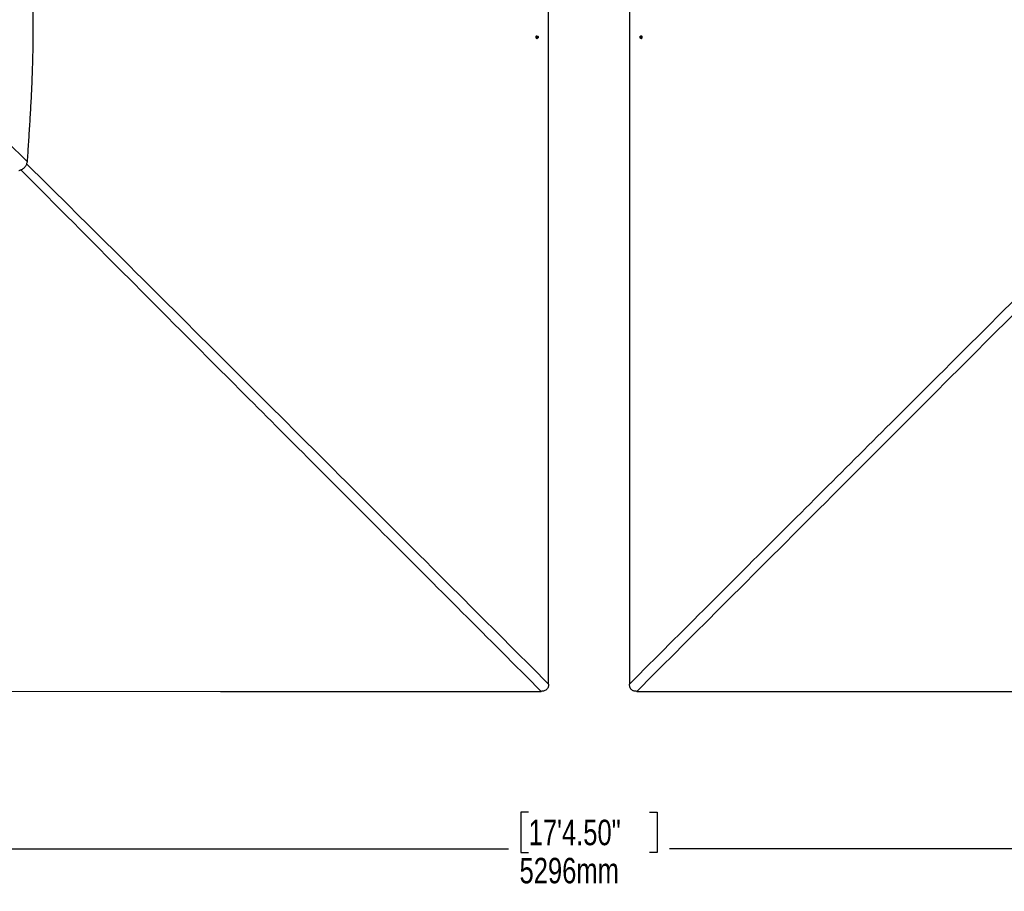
# Model space of a CAD drawing. Header units: millimetres. Extents: x 20 to 19939, y 40 to 15016.
# Tile 57 of 106: x 4544 to 8409, y 8615 to 12035. Entities that reach past the tile are written whole.
import ezdxf

# ---------------------------------------------------------------- set-up
doc = ezdxf.new("R2010")
doc.units = ezdxf.units.MM
doc.header["$LTSCALE"] = 2
doc.layers.add('COMPONENT_GEOMETRY', color=7, linetype='Continuous')
doc.styles.add('SLDTEXTSTYLE0', font='TXT', dxfattribs={"width": 0.75})
doc.dimstyles.new('SLDDIMSTYLE0', dxfattribs={"dimtxt": 100, "dimasz": 6.604, "dimexe": 0, "dimexo": 0.0625, "dimgap": 25, "dimtad": 0, "dimtih": 1, "dimtoh": 1, "dimdec": 1, "dimrnd": 1e-09, "dimzin": 12, "dimdsep": 46, "dimtxsty": 'SLDTEXTSTYLE0', "dimsah": 1, "dimcen": 0.09, "dimadec": 0, "dimazin": 3, "dimtfac": 1, "dimtdec": 1, "dimtofl": 0, "dimtmove": 0, "dimatfit": 3, "dimfxl": 1, "dimfrac": 2, "dimtolj": 1, "dimtzin": 12, "dimarcsym": 0})
doc.dimstyles.new('SLDDIMSTYLE1', dxfattribs={"dimtxt": 100, "dimasz": 6.604, "dimexe": 0, "dimexo": 0.0625, "dimgap": 25, "dimtad": 0, "dimtih": 1, "dimtoh": 1, "dimdec": 0, "dimrnd": 1e-09, "dimzin": 12, "dimdsep": 46, "dimtxsty": 'SLDTEXTSTYLE0', "dimsah": 1, "dimcen": 0.09, "dimadec": 0, "dimazin": 3, "dimtfac": 1, "dimtdec": 0, "dimtofl": 0, "dimtmove": 0, "dimatfit": 3, "dimfxl": 1, "dimfrac": 2, "dimtolj": 1, "dimtzin": 12, "dimarcsym": 0})

# ---------------------------------------------------------------- blocks, each defined once
blk = doc.blocks.new('_D')
at = {"layer": 'COMPONENT_GEOMETRY', "color": 7}
for p, q in [((7259.4, 14695.6), (13752.9, 14695.6)), ((13746.6, 14695.6), (13746.6, 12212)), ((13546.5, 12191.7), (13516, 12191.7)), ((13516, 12191.7), (13516, 12033)), ((13946.6, 12191.7), (13977.1, 12191.7)), ((13977.1, 12191.7), (13977.1, 12033)), ((13516, 12033), (13546.5, 12033)), ((13977.1, 12033), (13946.6, 12033)), ((13746.6, 9399.7), (13746.6, 11883.3)), ((9509.2, 9399.7), (13752.9, 9399.7))]:
    blk.add_line(p, q, dxfattribs=at)
for points in [[(13746.6, 14695.6), (13745.6, 14689), (13747.6, 14689)], [(13746.6, 9399.7), (13747.6, 9406.3), (13745.6, 9406.3)]]:
    blk.add_solid(points, dxfattribs=at)
at = {"layer": 'COMPONENT_GEOMETRY', "color": 7, "char_height": 100, "attachment_point": 1, "style": 'SLDTEXTSTYLE0'}
for s, insert in [('8\'8.25"', (13546.5, 12161.9)), ('2648mm', (13473.8, 12012.2))]:
    blk.add_mtext(s, dxfattribs=dict(at, insert=insert))
blk = doc.blocks.new('_D_2')
at = {"layer": 'COMPONENT_GEOMETRY', "color": 7}
for p, q in [((6776.7, 15015.6), (762.9, 15015.6)), ((769.3, 15015.6), (769.3, 12372)), ((569.2, 12351.7), (538.7, 12351.7)), ((538.7, 12351.7), (538.7, 12193)), ((969.3, 12351.7), (999.8, 12351.7)), ((999.8, 12351.7), (999.8, 12193)), ((538.7, 12193), (569.2, 12193)), ((999.8, 12193), (969.3, 12193)), ((769.3, 9399.7), (769.3, 12043.3)), ((4049.4, 9399.7), (762.9, 9399.7))]:
    blk.add_line(p, q, dxfattribs=at)
for points in [[(769.3, 15015.6), (768.3, 15009), (770.3, 15009)], [(769.3, 9399.7), (770.3, 9406.3), (768.3, 9406.3)]]:
    blk.add_solid(points, dxfattribs=at)
at = {"layer": 'COMPONENT_GEOMETRY', "color": 7, "char_height": 100, "attachment_point": 1, "style": 'SLDTEXTSTYLE0'}
for s, insert in [('9\'2.55"', (569.2, 12321.9)), ('2808mm', (496.5, 12172.2))]:
    blk.add_mtext(s, dxfattribs=dict(at, insert=insert))
blk = doc.blocks.new('_D_3')
at = {"layer": 'COMPONENT_GEOMETRY', "color": 7}
for p, q in [((1483.4, 11965.7), (1483.4, 8775.3)), ((12075.2, 11965.7), (12075.2, 8775.3)), ((6542.3, 8925.7), (6511.8, 8925.7)), ((6511.8, 8925.7), (6511.8, 8767)), ((7016.3, 8925.7), (7046.8, 8925.7)), ((7046.8, 8925.7), (7046.8, 8767)), ((1483.4, 8781.7), (6463.5, 8781.7)), ((12075.2, 8781.7), (7095.1, 8781.7)), ((6511.8, 8767), (6542.3, 8767)), ((7046.8, 8767), (7016.3, 8767))]:
    blk.add_line(p, q, dxfattribs=at)
for points in [[(1483.4, 8781.7), (1490, 8780.7), (1490, 8782.7)], [(12075.2, 8781.7), (12068.6, 8782.7), (12068.6, 8780.7)]]:
    blk.add_solid(points, dxfattribs=at)
at = {"layer": 'COMPONENT_GEOMETRY', "color": 7, "char_height": 100, "attachment_point": 1, "style": 'SLDTEXTSTYLE0'}
for s, insert in [('17\'4.50"', (6542.3, 8895.9)), ('5296mm', (6506.5, 8746.3))]:
    blk.add_mtext(s, dxfattribs=dict(at, insert=insert))

msp = doc.modelspace()

# ---------------------------------------------------------------- linework, layer by layer
at = {"color": 7, "linetype": 'Continuous', "lineweight": 25}
for p, q in [((6571.69, 11965.05), (6571.94, 11968.5)), ((6574.19, 11963.07), (6571.69, 11965.05)), ((6571.94, 11968.5), (6574.69, 11969.98)), ((6574.07, 11963.81), (6573.59, 11963.55)), ((6573.8, 11969.5), (6574.44, 11968.99)), ((6575.44, 11964.55), (6574.07, 11963.81)), ((6576.94, 11964.55), (6574.19, 11963.07)), ((6574.44, 11968.99), (6575.69, 11968)), ((6574.69, 11969.98), (6577.19, 11968.01)), ((6575.57, 11966.28), (6575.44, 11964.55)), ((6575.44, 11964.55), (6576.94, 11964.55)), ((6575.69, 11968), (6575.57, 11966.28)), ((6575.69, 11968), (6577.19, 11968.01)), ((6577.19, 11968.01), (6576.94, 11964.55)), ((6981.39, 11965.04), (6981.64, 11968.49)), ((6983.89, 11963.07), (6981.39, 11965.04)), ((6982.89, 11965.04), (6981.39, 11965.04)), ((6981.64, 11968.49), (6984.38, 11969.98)), ((6983.13, 11968.49), (6981.64, 11968.49)), ((6982.89, 11965.04), (6983.01, 11966.76)), ((6984.14, 11964.05), (6982.89, 11965.04)), ((6983.01, 11966.76), (6983.13, 11968.49)), ((6983.13, 11968.49), (6984.51, 11969.23)), ((6986.64, 11964.56), (6983.89, 11963.07)), ((6984.77, 11963.55), (6984.14, 11964.05)), ((6984.38, 11969.98), (6986.88, 11968.01)), ((6984.51, 11969.23), (6985, 11969.5)), ((6986.88, 11968.01), (6986.64, 11964.56)), ((4562.81, 11455.47), (4562.92, 11455.58))]:
    msp.add_line(p, q, dxfattribs=at)
at = {"color": 7, "linetype": 'Continuous', "lineweight": 25, "flags": 128}
for points in [[(6620.49, 11968.27), (6620.51, 13249.46), (6620.57, 14452.18)], [(6938.01, 14452.18), (6938.04, 13878.83), (6938.07, 13249.46), (6938.09, 12608.87), (6938.09, 11968.27)], [(6578.6, 11966.14), (6578.41, 11967.98), (6577.62, 11969.6), (6576.34, 11970.75), (6574.78, 11971.26), (6573.17, 11971.05), (6571.74, 11970.15), (6570.73, 11968.7), (6570.29, 11966.92), (6570.47, 11965.07), (6571.26, 11963.45), (6572.54, 11962.3), (6574.1, 11961.79), (6575.72, 11962), (6577.14, 11962.9), (6578.15, 11964.35), (6578.6, 11966.14)], [(6573.53, 11963.6), (6573.75, 11963.66), (6574.07, 11963.81)], [(6620.57, 9428.35), (6620.54, 10057.71), (6620.51, 10687.07), (6620.49, 11327.67), (6620.49, 11968.27)], [(6938.09, 11968.27), (6938.07, 10687.07), (6938.01, 9428.35)], [(6979.98, 11966.91), (6980.17, 11965.07), (6980.96, 11963.45), (6982.23, 11962.3), (6983.8, 11961.79), (6985.41, 11962), (6986.83, 11962.91), (6987.84, 11964.36), (6988.29, 11966.14), (6988.1, 11967.98), (6987.31, 11969.6), (6986.04, 11970.75), (6984.48, 11971.26), (6982.86, 11971.05), (6981.44, 11970.14), (6980.43, 11968.69), (6979.98, 11966.91)], [(6985.06, 11969.45), (6984.83, 11969.38), (6984.51, 11969.23)], [(4051.92, 9399.71), (5333.11, 9399.68), (6591.82, 9399.62)], [(6966.76, 9399.62), (7596.11, 9399.66), (8225.47, 9399.68), (8866.06, 9399.7), (9506.66, 9399.71)]]:
    msp.add_lwpolyline(points, dxfattribs=at)
at = {"color": 7, "linetype": 'Continuous', "lineweight": 25}
for centre, radius, start, end in [((6572.89, 11967.04), 2.5, 51.49051, 72.40814), ((6572.56, 11966.42), 3.02, 300.15932, 357.30967), ((6572.41, 11966.56), 3.17, 354.91532, 50.16894), ((6569.88, 11966.51), 10.63, 355.89688, 20.89848), ((6569.88, 11966.51), 10.63, 339.38327, 355.89688), ((6988.7, 11966.51), 10.63, 175.89721, 200.61673), ((6988.7, 11966.51), 10.63, 159.10152, 175.89721), ((6986.16, 11966.48), 3.16, 174.9002, 230.20864), ((6986.03, 11966.62), 3.02, 120.21712, 177.29703), ((6985.69, 11966), 2.49, 231.54636, 252.21017)]:
    msp.add_arc(centre, radius, start, end, dxfattribs=at)
for points, knots in [([(4574.78, 11477.72), (4576.31, 11500.56), (4579.41, 11546.97), (4584.07, 11617.56), (4588.42, 11690.08), (4592.21, 11764.33), (4595.19, 11840.27), (4596.91, 11909.15), (4597.66, 11970.77), (4597.71, 12024.95), (4597.13, 12080.26), (4595.87, 12136.96), (4594.06, 12189.96), (4591.87, 12239.32), (4589.43, 12285.15), (4586.88, 12326.04), (4584.39, 12361.86), (4582.09, 12392.51), (4579.49, 12424.93), (4577.53, 12447.18), (4576.52, 12458.73)], [0, 0, 0, 0, 0.06994741, 0.14211336, 0.21609795, 0.29185137, 0.36916914, 0.44816148, 0.50225305, 0.55734339, 0.61358969, 0.67117546, 0.73054798, 0.77552813, 0.82209008, 0.87073046, 0.90063299, 0.93177229, 0.96460539, 1, 1, 1, 1]), ([(4188.68, 11834.59), (4200.14, 11825.59), (4223.07, 11807.58), (4256.16, 11779.13), (4294.23, 11745.23), (4337.22, 11705.8), (4401.1, 11645.73), (4480.32, 11569.75), (4543.3, 11508.4), (4574.78, 11477.72)], [0, 0, 0, 0, 0.0830759, 0.1661805, 0.249283, 0.3742529, 0.4992254, 0.7496044, 1, 1, 1, 1]), ([(4540.66, 11443.6), (4542.02, 11443.95), (4544.68, 11444.65), (4548.5, 11446.05), (4552.91, 11448.07), (4557.87, 11451), (4561.15, 11453.97), (4562.81, 11455.47)], [0, 0, 0, 0, 0.1652591, 0.3248597, 0.4794964, 0.7365719, 1, 1, 1, 1]), ([(4562.92, 11455.58), (4563.93, 11456.66), (4565.94, 11458.81), (4568.49, 11462.41), (4570.93, 11466.67), (4573.16, 11471.76), (4574.23, 11475.7), (4574.78, 11477.72)], [0, 0, 0, 0, 0.1744124, 0.3467131, 0.5184953, 0.7532276, 1, 1, 1, 1]), ([(6620.57, 9428.35), (6620.51, 9426.4), (6620.38, 9422.5), (6619.26, 9417.34), (6617.55, 9413.02), (6615.48, 9409.54), (6612.79, 9406.5), (6608.72, 9403.3), (6603.45, 9401.03), (6597.39, 9399.79), (6593.68, 9399.68), (6591.82, 9399.62)], [0, 0, 0, 0, 0.1264222, 0.2525718, 0.339466, 0.4262581, 0.513661, 0.6010777, 0.7596734, 0.8797284, 1, 1, 1, 1]), ([(6966.76, 9399.62), (6965.04, 9399.67), (6961.61, 9399.77), (6956.81, 9400.66), (6952.48, 9402.14), (6948.68, 9404.16), (6945.34, 9406.9), (6941.93, 9411.03), (6939.51, 9416.41), (6938.19, 9422.59), (6938.07, 9426.43), (6938.01, 9428.35)], [0, 0, 0, 0, 0.11125305, 0.22235372, 0.31456606, 0.40664769, 0.49960916, 0.59256926, 0.75138628, 0.87556631, 1, 1, 1, 1])]:
    msp.add_open_spline(points, degree=3, knots=knots, dxfattribs=at)
at = {"color": 8, "linetype": 'Continuous', "lineweight": 25}
for points, knots in [([(6591.82, 9399.62), (6385.15, 9606.27), (5990.82, 10000.55), (5458.29, 10533.39), (5063.49, 10928.97), (4787.35, 11206.28), (4639.07, 11355.73), (4559.92, 11435.93), (4549.45, 11446.54)], [0, 0, 0, 0, 0.3031431, 0.5783842, 0.7814463, 0.8829778, 0.9845092, 1, 1, 1, 1]), ([(4571.8, 11468.99), (4582.44, 11458.51), (4662.72, 11379.43), (4812.29, 11231.23), (5089.87, 10955.38), (5575.16, 10471.84), (6108.42, 9939.68), (6503.05, 9545.69), (6620.57, 9428.35)], [0, 0, 0, 0, 0.0155107, 0.1170381, 0.2185662, 0.4216235, 0.8277561, 1, 1, 1, 1]), ([(6938.01, 9428.35), (7144.91, 9634.92), (7539.55, 10028.91), (8072.87, 10560.97), (8468.7, 10955.38), (8746.29, 11231.23), (8895.64, 11379.21), (8975.71, 11458.09), (8986.13, 11468.36)], [0, 0, 0, 0, 0.3033445, 0.5785586, 0.7816784, 0.8832387, 0.9847993, 1, 1, 1, 1]), ([(9008.66, 11446.06), (8998.34, 11435.61), (8919.36, 11355.57), (8771.2, 11206.31), (8495.11, 10928.96), (8011.15, 10444.1), (7478.52, 9911.31), (7084.19, 9517.03), (6966.76, 9399.62)], [0, 0, 0, 0, 0.0152625, 0.1168166, 0.2183712, 0.4214817, 0.8277205, 1, 1, 1, 1])]:
    msp.add_open_spline(points, degree=3, knots=knots, dxfattribs=at)

# ---------------------------------------------------------------- dimensions: what is measured, and where the dimension line sits
at = {"layer": 'COMPONENT_GEOMETRY', "color": 7}
for base, p1, p2, dimstyle, picture, middle in [((769.27, 9399.71), (6779.29, 15015.64), (4051.92, 9399.71), 'SLDDIMSTYLE1', '_D_2', (769.27, 12207.67)), ((13746.57, 14695.64), (9506.66, 9399.71), (7256.91, 14695.64), 'SLDDIMSTYLE0', '_D', (13746.57, 12047.67))]:
    dim = msp.add_linear_dim(base=base, p1=p1, p2=p2, angle=90, dimstyle=dimstyle, dxfattribs=at)
    dim.commit()
    dim.dimension.update_dxf_attribs({"geometry": picture, "text_midpoint": middle, "dimtype": 160})
dim = msp.add_linear_dim(base=(12075.22, 8781.69), p1=(1483.35, 11968.27), p2=(12075.22, 11968.27), dimstyle='SLDDIMSTYLE1', dxfattribs=at)
dim.commit()
dim.dimension.update_dxf_attribs({"geometry": '_D_3', "text_midpoint": (6779.29, 8781.69), "dimtype": 160})

doc.saveas('drawing.dxf')
